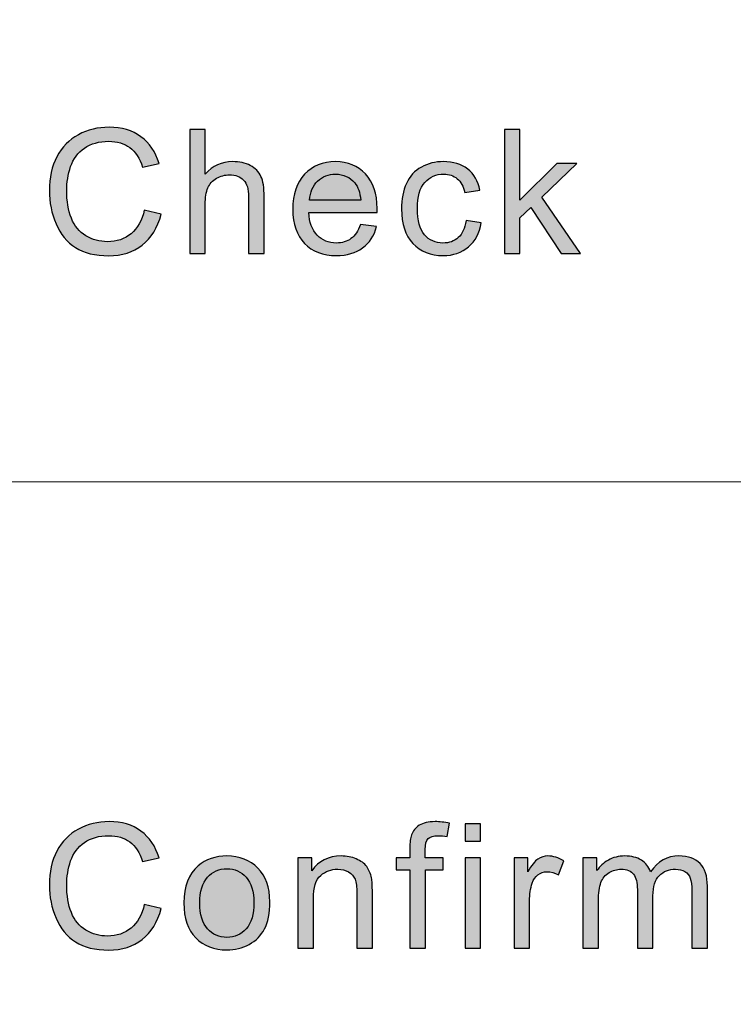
# Model space of a CAD drawing. Header units: millimetres. Extents: x -296 to 295, y -209 to 209.
# Tile 86 of 123: x 135 to 145, y -185 to -171. Entities that reach past the tile are written whole.
import ezdxf

# ---------------------------------------------------------------- set-up
doc = ezdxf.new("R2010")
doc.units = ezdxf.units.MM
doc.header["$MEASUREMENT"] = 0
doc.layers.add('layer 1', color=7, linetype='Continuous')

msp = doc.modelspace()

# ---------------------------------------------------------------- hatches: boundary and pattern name
at = {"layer": 'layer 1'}
h = msp.add_hatch(color=250, dxfattribs=at)
edge = h.paths.add_edge_path()
edge.add_spline(control_points=[(136.3472, -173.7108), (136.3472, -173.7108), (136.5851, -173.7697), (136.5851, -173.7697), (136.5354, -173.961), (136.4461, -174.1064), (136.3171, -174.2067), (136.1881, -174.307), (136.0303, -174.3574), (135.8437, -174.3574), (135.6508, -174.3574), (135.494, -174.3189), (135.3729, -174.2415), (135.2518, -174.1645), (135.16, -174.0527), (135.0969, -173.9065), (135.0339, -173.7599), (135.0022, -173.6031), (135.0022, -173.4352), (135.0022, -173.2521), (135.0377, -173.0924), (135.109, -172.956), (135.1804, -172.8197), (135.2818, -172.716), (135.4133, -172.6452), (135.5448, -172.5743), (135.6897, -172.5391), (135.8475, -172.5391), (136.027, -172.5391), (136.1777, -172.5838), (136.2996, -172.6735), (136.4219, -172.7631), (136.5071, -172.8889), (136.5551, -173.051), (136.5551, -173.051), (136.3221, -173.1051), (136.3221, -173.1051), (136.2808, -172.9773), (136.2203, -172.8839), (136.1414, -172.8258), (136.0625, -172.7672), (135.9632, -172.7382), (135.8433, -172.7382), (135.706, -172.7382), (135.5908, -172.7705), (135.4985, -172.8352), (135.4063, -172.8999), (135.3411, -172.9871), (135.3039, -173.0961), (135.2664, -173.2054), (135.2477, -173.318), (135.2477, -173.4339), (135.2477, -173.5834), (135.2698, -173.714), (135.314, -173.8254), (135.3583, -173.9372), (135.4271, -174.0204), (135.5207, -174.0756), (135.6141, -174.1309), (135.7152, -174.1584), (135.8241, -174.1584), (135.9568, -174.1584), (136.0688, -174.1207), (136.1606, -174.0457), (136.2525, -173.9704), (136.3146, -173.859), (136.3472, -173.7108)], knot_values=[0, 0, 0, 0, 0.0454545, 0.0454545, 0.0454545, 0.0909091, 0.0909091, 0.0909091, 0.1363636, 0.1363636, 0.1363636, 0.1818182, 0.1818182, 0.1818182, 0.2272727, 0.2272727, 0.2272727, 0.2727273, 0.2727273, 0.2727273, 0.3181818, 0.3181818, 0.3181818, 0.3636364, 0.3636364, 0.3636364, 0.4090909, 0.4090909, 0.4090909, 0.4545455, 0.4545455, 0.4545455, 0.5, 0.5, 0.5, 0.5454545, 0.5454545, 0.5454545, 0.5909091, 0.5909091, 0.5909091, 0.6363636, 0.6363636, 0.6363636, 0.6818182, 0.6818182, 0.6818182, 0.7272727, 0.7272727, 0.7272727, 0.7727273, 0.7727273, 0.7727273, 0.8181818, 0.8181818, 0.8181818, 0.8636364, 0.8636364, 0.8636364, 0.9090909, 0.9090909, 0.9090909, 0.9545455, 0.9545455, 0.9545455, 1, 1, 1, 1], degree=3, periodic=1)
h = msp.add_hatch(color=250, dxfattribs=at)
edge = h.paths.add_edge_path()
edge.add_spline(control_points=[(136.9902, -174.3279), (136.9902, -174.3279), (136.9902, -172.5686), (136.9902, -172.5686), (136.9902, -172.5686), (137.2106, -172.5686), (137.2106, -172.5686), (137.2106, -172.5686), (137.2106, -173.2017), (137.2106, -173.2017), (137.3128, -173.0842), (137.4419, -173.0256), (137.5979, -173.0256), (137.6935, -173.0256), (137.7766, -173.0441), (137.8476, -173.0813), (137.9181, -173.1186), (137.9687, -173.1698), (137.9991, -173.2353), (138.0296, -173.3008), (138.0446, -173.3962), (138.0446, -173.5207), (138.0446, -173.5207), (138.0446, -174.3279), (138.0446, -174.3279), (138.0446, -174.3279), (137.8242, -174.3279), (137.8242, -174.3279), (137.8242, -174.3279), (137.8242, -173.5216), (137.8242, -173.5216), (137.8242, -173.4139), (137.8004, -173.3352), (137.7533, -173.2861), (137.7057, -173.2369), (137.6389, -173.2124), (137.5521, -173.2124), (137.4873, -173.2124), (137.4264, -173.2288), (137.3692, -173.2619), (137.312, -173.2951), (137.2715, -173.3401), (137.2469, -173.3971), (137.2227, -173.4536), (137.2106, -173.5318), (137.2106, -173.6317), (137.2106, -173.6317), (137.2106, -174.3279), (137.2106, -174.3279), (137.2106, -174.3279), (136.9902, -174.3279), (136.9902, -174.3279)], knot_values=[0, 0, 0, 0, 0.0588235, 0.0588235, 0.0588235, 0.1176471, 0.1176471, 0.1176471, 0.1764706, 0.1764706, 0.1764706, 0.2352941, 0.2352941, 0.2352941, 0.2941176, 0.2941176, 0.2941176, 0.3529412, 0.3529412, 0.3529412, 0.4117647, 0.4117647, 0.4117647, 0.4705882, 0.4705882, 0.4705882, 0.5294118, 0.5294118, 0.5294118, 0.5882353, 0.5882353, 0.5882353, 0.6470588, 0.6470588, 0.6470588, 0.7058824, 0.7058824, 0.7058824, 0.7647059, 0.7647059, 0.7647059, 0.8235294, 0.8235294, 0.8235294, 0.8823529, 0.8823529, 0.8823529, 0.9411765, 0.9411765, 0.9411765, 1, 1, 1, 1], degree=3, periodic=1)
h = msp.add_hatch(color=250, dxfattribs=at)
edge = h.paths.add_edge_path()
edge.add_spline(control_points=[(141.447, -174.3279), (141.447, -174.3279), (141.447, -172.5686), (141.447, -172.5686), (141.447, -172.5686), (141.6673, -172.5686), (141.6673, -172.5686), (141.6673, -172.5686), (141.6673, -173.5707), (141.6673, -173.5707), (141.6673, -173.5707), (142.1883, -173.0527), (142.1883, -173.0527), (142.1883, -173.0527), (142.473, -173.0527), (142.473, -173.0527), (142.473, -173.0527), (141.9771, -173.5265), (141.9771, -173.5265), (141.9771, -173.5265), (142.5231, -174.3279), (142.5231, -174.3279), (142.5231, -174.3279), (142.2517, -174.3279), (142.2517, -174.3279), (142.2517, -174.3279), (141.8201, -173.6764), (141.8201, -173.6764), (141.8201, -173.6764), (141.6673, -173.8221), (141.6673, -173.8221), (141.6673, -173.8221), (141.6673, -174.3279), (141.6673, -174.3279), (141.6673, -174.3279), (141.447, -174.3279), (141.447, -174.3279)], knot_values=[0, 0, 0, 0, 0.0833333, 0.0833333, 0.0833333, 0.1666667, 0.1666667, 0.1666667, 0.25, 0.25, 0.25, 0.3333333, 0.3333333, 0.3333333, 0.4166667, 0.4166667, 0.4166667, 0.5, 0.5, 0.5, 0.5833333, 0.5833333, 0.5833333, 0.6666667, 0.6666667, 0.6666667, 0.75, 0.75, 0.75, 0.8333333, 0.8333333, 0.8333333, 0.9166667, 0.9166667, 0.9166667, 1, 1, 1, 1], degree=3, periodic=1)
h = msp.add_hatch(color=250, dxfattribs=at)
edge = h.paths.add_edge_path()
edge.add_spline(control_points=[(139.409, -173.9151), (139.409, -173.9151), (139.637, -173.9446), (139.637, -173.9446), (139.6015, -174.0744), (139.5351, -174.1756), (139.4382, -174.2472), (139.3413, -174.3189), (139.2178, -174.3549), (139.0671, -174.3549), (138.8776, -174.3549), (138.7273, -174.2976), (138.6163, -174.1829), (138.5053, -174.0687), (138.4497, -173.9077), (138.4497, -173.7009), (138.4497, -173.4872), (138.5057, -173.3209), (138.6179, -173.203), (138.7302, -173.0846), (138.8759, -173.0256), (139.055, -173.0256), (139.2283, -173.0256), (139.3698, -173.0834), (139.4796, -173.1993), (139.5894, -173.3152), (139.6444, -173.4782), (139.6444, -173.6882), (139.6444, -173.7009), (139.644, -173.7202), (139.6432, -173.7456), (139.6432, -173.7456), (138.6752, -173.7456), (138.6752, -173.7456), (138.6834, -173.8852), (138.7236, -173.9925), (138.7962, -174.0666), (138.8685, -174.1408), (138.959, -174.178), (139.0671, -174.178), (139.1477, -174.178), (139.2166, -174.1571), (139.2734, -174.1154), (139.3305, -174.0736), (139.3756, -174.0068), (139.409, -173.9151)], knot_values=[0, 0, 0, 0, 0.0666667, 0.0666667, 0.0666667, 0.1333333, 0.1333333, 0.1333333, 0.2, 0.2, 0.2, 0.2666667, 0.2666667, 0.2666667, 0.3333333, 0.3333333, 0.3333333, 0.4, 0.4, 0.4, 0.4666667, 0.4666667, 0.4666667, 0.5333333, 0.5333333, 0.5333333, 0.6, 0.6, 0.6, 0.6666667, 0.6666667, 0.6666667, 0.7333333, 0.7333333, 0.7333333, 0.8, 0.8, 0.8, 0.8666667, 0.8666667, 0.8666667, 0.9333333, 0.9333333, 0.9333333, 1, 1, 1, 1], degree=3, periodic=1)
h = msp.add_hatch(color=250, dxfattribs=at)
edge = h.paths.add_edge_path()
edge.add_spline(control_points=[(140.9036, -173.8611), (140.9036, -173.8611), (141.119, -173.8905), (141.119, -173.8905), (141.0953, -174.0359), (141.0351, -174.1494), (140.9379, -174.2317), (140.8406, -174.314), (140.7209, -174.3549), (140.5793, -174.3549), (140.4019, -174.3549), (140.2591, -174.298), (140.1514, -174.1842), (140.0433, -174.0703), (139.9895, -173.9073), (139.9895, -173.6952), (139.9895, -173.5576), (140.0128, -173.4376), (140.0592, -173.3344), (140.1055, -173.2316), (140.176, -173.1542), (140.2712, -173.103), (140.366, -173.0514), (140.4691, -173.0256), (140.581, -173.0256), (140.7217, -173.0256), (140.8373, -173.0604), (140.9266, -173.1305), (141.0164, -173.2005), (141.074, -173.3), (141.099, -173.4286), (141.099, -173.4286), (140.8861, -173.4605), (140.8861, -173.4605), (140.8657, -173.375), (140.8297, -173.3107), (140.7776, -173.2673), (140.7259, -173.2243), (140.6632, -173.2025), (140.5898, -173.2025), (140.4787, -173.2025), (140.3885, -173.2415), (140.3188, -173.3193), (140.2495, -173.3975), (140.2148, -173.5203), (140.2148, -173.6891), (140.2148, -173.8602), (140.2483, -173.9843), (140.315, -174.0617), (140.3822, -174.1391), (140.4695, -174.178), (140.5768, -174.178), (140.6637, -174.178), (140.7358, -174.1522), (140.7934, -174.1002), (140.8514, -174.0486), (140.8882, -173.9688), (140.9036, -173.8611)], knot_values=[0, 0, 0, 0, 0.0526316, 0.0526316, 0.0526316, 0.1052632, 0.1052632, 0.1052632, 0.1578947, 0.1578947, 0.1578947, 0.2105263, 0.2105263, 0.2105263, 0.2631579, 0.2631579, 0.2631579, 0.3157895, 0.3157895, 0.3157895, 0.3684211, 0.3684211, 0.3684211, 0.4210526, 0.4210526, 0.4210526, 0.4736842, 0.4736842, 0.4736842, 0.5263158, 0.5263158, 0.5263158, 0.5789474, 0.5789474, 0.5789474, 0.6315789, 0.6315789, 0.6315789, 0.6842105, 0.6842105, 0.6842105, 0.7368421, 0.7368421, 0.7368421, 0.7894737, 0.7894737, 0.7894737, 0.8421053, 0.8421053, 0.8421053, 0.8947368, 0.8947368, 0.8947368, 0.9473684, 0.9473684, 0.9473684, 1, 1, 1, 1], degree=3, periodic=1)
h = msp.add_hatch(color=250, dxfattribs=at)
edge = h.paths.add_edge_path()
edge.add_spline(control_points=[(138.6876, -173.5687), (138.6876, -173.5687), (139.4115, -173.5687), (139.4115, -173.5687), (139.4019, -173.4614), (139.374, -173.3811), (139.3284, -173.3275), (139.2588, -173.2443), (139.1678, -173.2025), (139.0562, -173.2025), (138.9552, -173.2025), (138.8705, -173.2357), (138.8016, -173.3021), (138.7332, -173.3684), (138.6952, -173.4573), (138.6876, -173.5687)], knot_values=[0, 0, 0, 0, 0.2, 0.2, 0.2, 0.4, 0.4, 0.4, 0.6, 0.6, 0.6, 0.8, 0.8, 0.8, 1, 1, 1, 1], degree=3, periodic=1)
h = msp.add_hatch(color=250, dxfattribs=at)
edge = h.paths.add_edge_path()
edge.add_spline(control_points=[(136.3472, -183.538), (136.3472, -183.538), (136.5851, -183.5969), (136.5851, -183.5969), (136.5354, -183.7882), (136.4461, -183.9336), (136.3171, -184.0339), (136.1881, -184.1342), (136.0303, -184.1846), (135.8437, -184.1846), (135.6508, -184.1846), (135.494, -184.1461), (135.3729, -184.0687), (135.2518, -183.9917), (135.16, -183.8799), (135.0969, -183.7337), (135.0339, -183.5871), (135.0022, -183.4303), (135.0022, -183.2624), (135.0022, -183.0793), (135.0377, -182.9196), (135.109, -182.7832), (135.1804, -182.6469), (135.2818, -182.5432), (135.4133, -182.4724), (135.5448, -182.4015), (135.6897, -182.3663), (135.8475, -182.3663), (136.027, -182.3663), (136.1777, -182.411), (136.2996, -182.5007), (136.4219, -182.5903), (136.5071, -182.7161), (136.5551, -182.8782), (136.5551, -182.8782), (136.3221, -182.9323), (136.3221, -182.9323), (136.2808, -182.8045), (136.2203, -182.7111), (136.1414, -182.653), (136.0625, -182.5944), (135.9632, -182.5654), (135.8433, -182.5654), (135.706, -182.5654), (135.5908, -182.5977), (135.4985, -182.6624), (135.4063, -182.7271), (135.3411, -182.8143), (135.3039, -182.9233), (135.2664, -183.0326), (135.2477, -183.1452), (135.2477, -183.2611), (135.2477, -183.4106), (135.2698, -183.5412), (135.314, -183.6526), (135.3583, -183.7644), (135.4271, -183.8476), (135.5207, -183.9028), (135.6141, -183.9581), (135.7152, -183.9856), (135.8241, -183.9856), (135.9568, -183.9856), (136.0688, -183.9479), (136.1606, -183.8729), (136.2525, -183.7976), (136.3146, -183.6862), (136.3472, -183.538)], knot_values=[0, 0, 0, 0, 0.0454545, 0.0454545, 0.0454545, 0.0909091, 0.0909091, 0.0909091, 0.1363636, 0.1363636, 0.1363636, 0.1818182, 0.1818182, 0.1818182, 0.2272727, 0.2272727, 0.2272727, 0.2727273, 0.2727273, 0.2727273, 0.3181818, 0.3181818, 0.3181818, 0.3636364, 0.3636364, 0.3636364, 0.4090909, 0.4090909, 0.4090909, 0.4545455, 0.4545455, 0.4545455, 0.5, 0.5, 0.5, 0.5454545, 0.5454545, 0.5454545, 0.5909091, 0.5909091, 0.5909091, 0.6363636, 0.6363636, 0.6363636, 0.6818182, 0.6818182, 0.6818182, 0.7272727, 0.7272727, 0.7272727, 0.7727273, 0.7727273, 0.7727273, 0.8181818, 0.8181818, 0.8181818, 0.8636364, 0.8636364, 0.8636364, 0.9090909, 0.9090909, 0.9090909, 0.9545455, 0.9545455, 0.9545455, 1, 1, 1, 1], degree=3, periodic=1)
h = msp.add_hatch(color=250, dxfattribs=at)
edge = h.paths.add_edge_path()
edge.add_spline(control_points=[(140.1072, -184.1551), (140.1072, -184.1551), (140.1072, -183.0469), (140.1072, -183.0469), (140.1072, -183.0469), (139.9118, -183.0469), (139.9118, -183.0469), (139.9118, -183.0469), (139.9118, -182.8799), (139.9118, -182.8799), (139.9118, -182.8799), (140.1072, -182.8799), (140.1072, -182.8799), (140.1072, -182.8799), (140.1072, -182.7447), (140.1072, -182.7447), (140.1072, -182.6591), (140.1146, -182.5957), (140.1301, -182.5543), (140.1514, -182.4986), (140.1881, -182.4531), (140.2416, -182.4183), (140.2946, -182.3835), (140.3693, -182.3663), (140.4653, -182.3663), (140.5276, -182.3663), (140.596, -182.3737), (140.6711, -182.388), (140.6711, -182.388), (140.6382, -182.5772), (140.6382, -182.5772), (140.5922, -182.5695), (140.5492, -182.5654), (140.5083, -182.5654), (140.4416, -182.5654), (140.3944, -182.5793), (140.3664, -182.6071), (140.3388, -182.635), (140.325, -182.687), (140.325, -182.7632), (140.325, -182.7632), (140.325, -182.8799), (140.325, -182.8799), (140.325, -182.8799), (140.578, -182.8799), (140.578, -182.8799), (140.578, -182.8799), (140.578, -183.0469), (140.578, -183.0469), (140.578, -183.0469), (140.3276, -183.0469), (140.3276, -183.0469), (140.3276, -183.0469), (140.3276, -184.1551), (140.3276, -184.1551), (140.3276, -184.1551), (140.1072, -184.1551), (140.1072, -184.1551)], knot_values=[0, 0, 0, 0, 0.0526316, 0.0526316, 0.0526316, 0.1052632, 0.1052632, 0.1052632, 0.1578947, 0.1578947, 0.1578947, 0.2105263, 0.2105263, 0.2105263, 0.2631579, 0.2631579, 0.2631579, 0.3157895, 0.3157895, 0.3157895, 0.3684211, 0.3684211, 0.3684211, 0.4210526, 0.4210526, 0.4210526, 0.4736842, 0.4736842, 0.4736842, 0.5263158, 0.5263158, 0.5263158, 0.5789474, 0.5789474, 0.5789474, 0.6315789, 0.6315789, 0.6315789, 0.6842105, 0.6842105, 0.6842105, 0.7368421, 0.7368421, 0.7368421, 0.7894737, 0.7894737, 0.7894737, 0.8421053, 0.8421053, 0.8421053, 0.8947368, 0.8947368, 0.8947368, 0.9473684, 0.9473684, 0.9473684, 1, 1, 1, 1], degree=3, periodic=1)
h = msp.add_hatch(color=250, dxfattribs=at)
edge = h.paths.add_edge_path()
edge.add_spline(control_points=[(140.8897, -182.6415), (140.8897, -182.6415), (140.8897, -182.3958), (140.8897, -182.3958), (140.8897, -182.3958), (141.1101, -182.3958), (141.1101, -182.3958), (141.1101, -182.3958), (141.1101, -182.6415), (141.1101, -182.6415), (141.1101, -182.6415), (140.8897, -182.6415), (140.8897, -182.6415)], knot_values=[0, 0, 0, 0, 0.25, 0.25, 0.25, 0.5, 0.5, 0.5, 0.75, 0.75, 0.75, 1, 1, 1, 1], degree=3, periodic=1)
h = msp.add_hatch(color=250, dxfattribs=at)
edge = h.paths.add_edge_path()
edge.add_spline(control_points=[(136.9075, -183.5175), (136.9075, -183.282), (136.9743, -183.1076), (137.1083, -182.9941), (137.2197, -182.8999), (137.3562, -182.8528), (137.517, -182.8528), (137.6952, -182.8528), (137.8414, -182.9102), (137.9549, -183.0248), (138.068, -183.1391), (138.1247, -183.2976), (138.1247, -183.4995), (138.1247, -183.6633), (138.0998, -183.7919), (138.0496, -183.8856), (137.9996, -183.9794), (137.9265, -184.0523), (137.8304, -184.1043), (137.7348, -184.1563), (137.6301, -184.1821), (137.517, -184.1821), (137.3349, -184.1821), (137.188, -184.1252), (137.0757, -184.011), (136.9635, -183.8967), (136.9075, -183.7321), (136.9075, -183.5175)], knot_values=[0, 0, 0, 0, 0.1111111, 0.1111111, 0.1111111, 0.2222222, 0.2222222, 0.2222222, 0.3333333, 0.3333333, 0.3333333, 0.4444444, 0.4444444, 0.4444444, 0.5555556, 0.5555556, 0.5555556, 0.6666667, 0.6666667, 0.6666667, 0.7777778, 0.7777778, 0.7777778, 0.8888889, 0.8888889, 0.8888889, 1, 1, 1, 1], degree=3, periodic=1)
h = msp.add_hatch(color=250, dxfattribs=at)
edge = h.paths.add_edge_path()
edge.add_spline(control_points=[(138.5224, -184.1551), (138.5224, -184.1551), (138.5224, -182.8799), (138.5224, -182.8799), (138.5224, -182.8799), (138.7202, -182.8799), (138.7202, -182.8799), (138.7202, -182.8799), (138.7202, -183.0609), (138.7202, -183.0609), (138.8154, -182.922), (138.9532, -182.8528), (139.1331, -182.8528), (139.2116, -182.8528), (139.2833, -182.8668), (139.3489, -182.8942), (139.4144, -182.9216), (139.4637, -182.9581), (139.4963, -183.0027), (139.5288, -183.0474), (139.5517, -183.1006), (139.5647, -183.162), (139.5726, -183.2022), (139.5768, -183.2722), (139.5768, -183.3721), (139.5768, -183.3721), (139.5768, -184.1551), (139.5768, -184.1551), (139.5768, -184.1551), (139.3564, -184.1551), (139.3564, -184.1551), (139.3564, -184.1551), (139.3564, -183.3803), (139.3564, -183.3803), (139.3564, -183.2922), (139.3481, -183.2263), (139.331, -183.1829), (139.3138, -183.1395), (139.2833, -183.1047), (139.2399, -183.0785), (139.1965, -183.0527), (139.1452, -183.0396), (139.0867, -183.0396), (138.9932, -183.0396), (138.9127, -183.0687), (138.8446, -183.1272), (138.7766, -183.1854), (138.7428, -183.2963), (138.7428, -183.4593), (138.7428, -183.4593), (138.7428, -184.1551), (138.7428, -184.1551), (138.7428, -184.1551), (138.5224, -184.1551), (138.5224, -184.1551)], knot_values=[0, 0, 0, 0, 0.0555556, 0.0555556, 0.0555556, 0.1111111, 0.1111111, 0.1111111, 0.1666667, 0.1666667, 0.1666667, 0.2222222, 0.2222222, 0.2222222, 0.2777778, 0.2777778, 0.2777778, 0.3333333, 0.3333333, 0.3333333, 0.3888889, 0.3888889, 0.3888889, 0.4444444, 0.4444444, 0.4444444, 0.5, 0.5, 0.5, 0.5555556, 0.5555556, 0.5555556, 0.6111111, 0.6111111, 0.6111111, 0.6666667, 0.6666667, 0.6666667, 0.7222222, 0.7222222, 0.7222222, 0.7777778, 0.7777778, 0.7777778, 0.8333333, 0.8333333, 0.8333333, 0.8888889, 0.8888889, 0.8888889, 0.9444444, 0.9444444, 0.9444444, 1, 1, 1, 1], degree=3, periodic=1)
h = msp.add_hatch(color=250, dxfattribs=at)
edge = h.paths.add_edge_path()
edge.add_spline(control_points=[(140.8897, -184.1551), (140.8897, -184.1551), (140.8897, -182.8799), (140.8897, -182.8799), (140.8897, -182.8799), (141.1101, -182.8799), (141.1101, -182.8799), (141.1101, -182.8799), (141.1101, -184.1551), (141.1101, -184.1551), (141.1101, -184.1551), (140.8897, -184.1551), (140.8897, -184.1551)], knot_values=[0, 0, 0, 0, 0.25, 0.25, 0.25, 0.5, 0.5, 0.5, 0.75, 0.75, 0.75, 1, 1, 1, 1], degree=3, periodic=1)
h = msp.add_hatch(color=250, dxfattribs=at)
edge = h.paths.add_edge_path()
edge.add_spline(control_points=[(141.5827, -184.1551), (141.5827, -184.1551), (141.5827, -182.8799), (141.5827, -182.8799), (141.5827, -182.8799), (141.7806, -182.8799), (141.7806, -182.8799), (141.7806, -182.8799), (141.7806, -183.0752), (141.7806, -183.0752), (141.8312, -182.9847), (141.8778, -182.9249), (141.9209, -182.8962), (141.9639, -182.8672), (142.0111, -182.8528), (142.0623, -182.8528), (142.1367, -182.8528), (142.2123, -182.8758), (142.2891, -182.9212), (142.2891, -182.9212), (142.2106, -183.1207), (142.2106, -183.1207), (142.1571, -183.0912), (142.1037, -183.0764), (142.0503, -183.0764), (142.0023, -183.0764), (141.9593, -183.0908), (141.9213, -183.119), (141.8833, -183.1473), (141.8561, -183.1866), (141.8399, -183.237), (141.8152, -183.3135), (141.8031, -183.3975), (141.8031, -183.4888), (141.8031, -183.4888), (141.8031, -184.1551), (141.8031, -184.1551), (141.8031, -184.1551), (141.5827, -184.1551), (141.5827, -184.1551)], knot_values=[0, 0, 0, 0, 0.0769231, 0.0769231, 0.0769231, 0.1538462, 0.1538462, 0.1538462, 0.2307692, 0.2307692, 0.2307692, 0.3076923, 0.3076923, 0.3076923, 0.3846154, 0.3846154, 0.3846154, 0.4615385, 0.4615385, 0.4615385, 0.5384615, 0.5384615, 0.5384615, 0.6153846, 0.6153846, 0.6153846, 0.6923077, 0.6923077, 0.6923077, 0.7692308, 0.7692308, 0.7692308, 0.8461538, 0.8461538, 0.8461538, 0.9230769, 0.9230769, 0.9230769, 1, 1, 1, 1], degree=3, periodic=1)
h = msp.add_hatch(color=250, dxfattribs=at)
edge = h.paths.add_edge_path()
edge.add_spline(control_points=[(142.5585, -184.1551), (142.5585, -184.1551), (142.5585, -182.8799), (142.5585, -182.8799), (142.5585, -182.8799), (142.7563, -182.8799), (142.7563, -182.8799), (142.7563, -182.8799), (142.7563, -183.0601), (142.7563, -183.0601), (142.7968, -182.9978), (142.851, -182.9474), (142.9187, -182.9098), (142.9863, -182.8717), (143.0632, -182.8528), (143.1495, -182.8528), (143.2455, -182.8528), (143.3244, -182.8725), (143.3858, -182.9114), (143.4472, -182.9507), (143.4906, -183.0052), (143.5157, -183.0756), (143.6192, -182.927), (143.7532, -182.8528), (143.9185, -182.8528), (144.0479, -182.8528), (144.1477, -182.8876), (144.217, -182.9577), (144.2867, -183.0277), (144.3218, -183.1354), (144.3218, -183.2808), (144.3218, -183.2808), (144.3218, -184.1551), (144.3218, -184.1551), (144.3218, -184.1551), (144.1013, -184.1551), (144.1013, -184.1551), (144.1013, -184.1551), (144.1013, -183.3524), (144.1013, -183.3524), (144.1013, -183.2664), (144.0938, -183.2042), (144.0796, -183.1661), (144.0654, -183.128), (144.0395, -183.0977), (144.0016, -183.0744), (143.964, -183.051), (143.9197, -183.0396), (143.8693, -183.0396), (143.7774, -183.0396), (143.7014, -183.0695), (143.6408, -183.1289), (143.5804, -183.1886), (143.5503, -183.2841), (143.5503, -183.4151), (143.5503, -183.4151), (143.5503, -184.1551), (143.5503, -184.1551), (143.5503, -184.1551), (143.3299, -184.1551), (143.3299, -184.1551), (143.3299, -184.1551), (143.3299, -183.3275), (143.3299, -183.3275), (143.3299, -183.2316), (143.3119, -183.1596), (143.276, -183.1117), (143.2401, -183.0637), (143.1813, -183.0396), (143.0999, -183.0396), (143.0381, -183.0396), (142.9809, -183.0555), (142.9283, -183.0875), (142.8757, -183.1194), (142.8377, -183.1661), (142.8139, -183.228), (142.7906, -183.2894), (142.7789, -183.3782), (142.7789, -183.4941), (142.7789, -183.4941), (142.7789, -184.1551), (142.7789, -184.1551), (142.7789, -184.1551), (142.5585, -184.1551), (142.5585, -184.1551)], knot_values=[0, 0, 0, 0, 0.0357143, 0.0357143, 0.0357143, 0.0714286, 0.0714286, 0.0714286, 0.1071429, 0.1071429, 0.1071429, 0.1428571, 0.1428571, 0.1428571, 0.1785714, 0.1785714, 0.1785714, 0.2142857, 0.2142857, 0.2142857, 0.25, 0.25, 0.25, 0.2857143, 0.2857143, 0.2857143, 0.3214286, 0.3214286, 0.3214286, 0.3571429, 0.3571429, 0.3571429, 0.3928571, 0.3928571, 0.3928571, 0.4285714, 0.4285714, 0.4285714, 0.4642857, 0.4642857, 0.4642857, 0.5, 0.5, 0.5, 0.5357143, 0.5357143, 0.5357143, 0.5714286, 0.5714286, 0.5714286, 0.6071429, 0.6071429, 0.6071429, 0.6428571, 0.6428571, 0.6428571, 0.6785714, 0.6785714, 0.6785714, 0.7142857, 0.7142857, 0.7142857, 0.75, 0.75, 0.75, 0.7857143, 0.7857143, 0.7857143, 0.8214286, 0.8214286, 0.8214286, 0.8571429, 0.8571429, 0.8571429, 0.8928571, 0.8928571, 0.8928571, 0.9285714, 0.9285714, 0.9285714, 0.9642857, 0.9642857, 0.9642857, 1, 1, 1, 1], degree=3, periodic=1)
h = msp.add_hatch(color=250, dxfattribs=at)
edge = h.paths.add_edge_path()
edge.add_spline(control_points=[(137.1329, -183.5179), (137.1329, -183.6809), (137.1693, -183.8029), (137.2419, -183.8836), (137.3149, -183.9647), (137.4064, -184.0052), (137.517, -184.0052), (137.6264, -184.0052), (137.7173, -183.9647), (137.7904, -183.8832), (137.8631, -183.8017), (137.8994, -183.6776), (137.8994, -183.5109), (137.8994, -183.3537), (137.8627, -183.2345), (137.7896, -183.1538), (137.7165, -183.0727), (137.6256, -183.0322), (137.517, -183.0322), (137.4064, -183.0322), (137.3149, -183.0723), (137.2419, -183.153), (137.1693, -183.2337), (137.1329, -183.3553), (137.1329, -183.5179)], knot_values=[0, 0, 0, 0, 0.125, 0.125, 0.125, 0.25, 0.25, 0.25, 0.375, 0.375, 0.375, 0.5, 0.5, 0.5, 0.625, 0.625, 0.625, 0.75, 0.75, 0.75, 0.875, 0.875, 0.875, 1, 1, 1, 1], degree=3, periodic=1)

# ---------------------------------------------------------------- linework, layer by layer
at = {"layer": 'layer 1', "color": 1, "lineweight": 0}
msp.add_open_spline([(295.3283, 209.2747), (295.3283, 209.2747), (295.3283, -208.9236), (295.3283, -208.9236), (295.3283, -208.9236), (-296.1944, -208.9236), (-296.1944, -208.9236), (-296.1944, -208.9236), (-296.1944, 209.2747), (-296.1944, 209.2747), (-296.1944, 209.2747), (295.3283, 209.2747), (295.3283, 209.2747)], degree=3, knots=[0, 0, 0, 0, 0.25, 0.25, 0.25, 0.5, 0.5, 0.5, 0.75, 0.75, 0.75, 1, 1, 1, 1], dxfattribs=at)
at = {"layer": 'layer 1', "color": 5, "lineweight": 0}
msp.add_open_spline([(-281.2487, 194.7284), (-281.2487, 194.7284), (-281.2487, -197.0649), (-281.2487, -197.0649), (-281.2487, -197.0649), (283.3586, -197.0649), (283.3586, -197.0649)], degree=3, knots=[0, 0, 0, 0, 0.5, 0.5, 0.5, 1, 1, 1, 1], dxfattribs=at)
at = {"layer": 'layer 1', "color": 250}
for points, knots in [([(136.3472, -173.7108), (136.3472, -173.7108), (136.5851, -173.7697), (136.5851, -173.7697), (136.5354, -173.961), (136.4461, -174.1064), (136.3171, -174.2067), (136.1881, -174.307), (136.0303, -174.3574), (135.8437, -174.3574), (135.6508, -174.3574), (135.494, -174.3189), (135.3729, -174.2415), (135.2518, -174.1645), (135.16, -174.0527), (135.0969, -173.9065), (135.0339, -173.7599), (135.0022, -173.6031), (135.0022, -173.4352), (135.0022, -173.2521), (135.0377, -173.0924), (135.109, -172.956), (135.1804, -172.8197), (135.2818, -172.716), (135.4133, -172.6452), (135.5448, -172.5743), (135.6897, -172.5391), (135.8475, -172.5391), (136.027, -172.5391), (136.1777, -172.5838), (136.2996, -172.6735), (136.4219, -172.7631), (136.5071, -172.8889), (136.5551, -173.051), (136.5551, -173.051), (136.3221, -173.1051), (136.3221, -173.1051), (136.2808, -172.9773), (136.2203, -172.8839), (136.1414, -172.8258), (136.0625, -172.7672), (135.9632, -172.7382), (135.8433, -172.7382), (135.706, -172.7382), (135.5908, -172.7705), (135.4985, -172.8352), (135.4063, -172.8999), (135.3411, -172.9871), (135.3039, -173.0961), (135.2664, -173.2054), (135.2477, -173.318), (135.2477, -173.4339), (135.2477, -173.5834), (135.2698, -173.714), (135.314, -173.8254), (135.3583, -173.9372), (135.4271, -174.0204), (135.5207, -174.0756), (135.6141, -174.1309), (135.7152, -174.1584), (135.8241, -174.1584), (135.9568, -174.1584), (136.0688, -174.1207), (136.1606, -174.0457), (136.2525, -173.9704), (136.3146, -173.859), (136.3472, -173.7108)], [0, 0, 0, 0, 0.0454545, 0.0454545, 0.0454545, 0.0909091, 0.0909091, 0.0909091, 0.1363636, 0.1363636, 0.1363636, 0.1818182, 0.1818182, 0.1818182, 0.2272727, 0.2272727, 0.2272727, 0.2727273, 0.2727273, 0.2727273, 0.3181818, 0.3181818, 0.3181818, 0.3636364, 0.3636364, 0.3636364, 0.4090909, 0.4090909, 0.4090909, 0.4545455, 0.4545455, 0.4545455, 0.5, 0.5, 0.5, 0.5454545, 0.5454545, 0.5454545, 0.5909091, 0.5909091, 0.5909091, 0.6363636, 0.6363636, 0.6363636, 0.6818182, 0.6818182, 0.6818182, 0.7272727, 0.7272727, 0.7272727, 0.7727273, 0.7727273, 0.7727273, 0.8181818, 0.8181818, 0.8181818, 0.8636364, 0.8636364, 0.8636364, 0.9090909, 0.9090909, 0.9090909, 0.9545455, 0.9545455, 0.9545455, 1, 1, 1, 1]), ([(136.9902, -174.3279), (136.9902, -174.3279), (136.9902, -172.5686), (136.9902, -172.5686), (136.9902, -172.5686), (137.2106, -172.5686), (137.2106, -172.5686), (137.2106, -172.5686), (137.2106, -173.2017), (137.2106, -173.2017), (137.3128, -173.0842), (137.4419, -173.0256), (137.5979, -173.0256), (137.6935, -173.0256), (137.7766, -173.0441), (137.8476, -173.0813), (137.9181, -173.1186), (137.9687, -173.1698), (137.9991, -173.2353), (138.0296, -173.3008), (138.0446, -173.3962), (138.0446, -173.5207), (138.0446, -173.5207), (138.0446, -174.3279), (138.0446, -174.3279), (138.0446, -174.3279), (137.8242, -174.3279), (137.8242, -174.3279), (137.8242, -174.3279), (137.8242, -173.5216), (137.8242, -173.5216), (137.8242, -173.4139), (137.8004, -173.3352), (137.7533, -173.2861), (137.7057, -173.2369), (137.6389, -173.2124), (137.5521, -173.2124), (137.4873, -173.2124), (137.4264, -173.2288), (137.3692, -173.2619), (137.312, -173.2951), (137.2715, -173.3401), (137.2469, -173.3971), (137.2227, -173.4536), (137.2106, -173.5318), (137.2106, -173.6317), (137.2106, -173.6317), (137.2106, -174.3279), (137.2106, -174.3279), (137.2106, -174.3279), (136.9902, -174.3279), (136.9902, -174.3279)], [0, 0, 0, 0, 0.0588235, 0.0588235, 0.0588235, 0.1176471, 0.1176471, 0.1176471, 0.1764706, 0.1764706, 0.1764706, 0.2352941, 0.2352941, 0.2352941, 0.2941176, 0.2941176, 0.2941176, 0.3529412, 0.3529412, 0.3529412, 0.4117647, 0.4117647, 0.4117647, 0.4705882, 0.4705882, 0.4705882, 0.5294118, 0.5294118, 0.5294118, 0.5882353, 0.5882353, 0.5882353, 0.6470588, 0.6470588, 0.6470588, 0.7058824, 0.7058824, 0.7058824, 0.7647059, 0.7647059, 0.7647059, 0.8235294, 0.8235294, 0.8235294, 0.8823529, 0.8823529, 0.8823529, 0.9411765, 0.9411765, 0.9411765, 1, 1, 1, 1]), ([(141.447, -174.3279), (141.447, -174.3279), (141.447, -172.5686), (141.447, -172.5686), (141.447, -172.5686), (141.6673, -172.5686), (141.6673, -172.5686), (141.6673, -172.5686), (141.6673, -173.5707), (141.6673, -173.5707), (141.6673, -173.5707), (142.1883, -173.0527), (142.1883, -173.0527), (142.1883, -173.0527), (142.473, -173.0527), (142.473, -173.0527), (142.473, -173.0527), (141.9771, -173.5265), (141.9771, -173.5265), (141.9771, -173.5265), (142.5231, -174.3279), (142.5231, -174.3279), (142.5231, -174.3279), (142.2517, -174.3279), (142.2517, -174.3279), (142.2517, -174.3279), (141.8201, -173.6764), (141.8201, -173.6764), (141.8201, -173.6764), (141.6673, -173.8221), (141.6673, -173.8221), (141.6673, -173.8221), (141.6673, -174.3279), (141.6673, -174.3279), (141.6673, -174.3279), (141.447, -174.3279), (141.447, -174.3279)], [0, 0, 0, 0, 0.0833333, 0.0833333, 0.0833333, 0.1666667, 0.1666667, 0.1666667, 0.25, 0.25, 0.25, 0.3333333, 0.3333333, 0.3333333, 0.4166667, 0.4166667, 0.4166667, 0.5, 0.5, 0.5, 0.5833333, 0.5833333, 0.5833333, 0.6666667, 0.6666667, 0.6666667, 0.75, 0.75, 0.75, 0.8333333, 0.8333333, 0.8333333, 0.9166667, 0.9166667, 0.9166667, 1, 1, 1, 1]), ([(139.409, -173.9151), (139.409, -173.9151), (139.637, -173.9446), (139.637, -173.9446), (139.6015, -174.0744), (139.5351, -174.1756), (139.4382, -174.2472), (139.3413, -174.3189), (139.2178, -174.3549), (139.0671, -174.3549), (138.8776, -174.3549), (138.7273, -174.2976), (138.6163, -174.1829), (138.5053, -174.0687), (138.4497, -173.9077), (138.4497, -173.7009), (138.4497, -173.4872), (138.5057, -173.3209), (138.6179, -173.203), (138.7302, -173.0846), (138.8759, -173.0256), (139.055, -173.0256), (139.2283, -173.0256), (139.3698, -173.0834), (139.4796, -173.1993), (139.5894, -173.3152), (139.6444, -173.4782), (139.6444, -173.6882), (139.6444, -173.7009), (139.644, -173.7202), (139.6432, -173.7456), (139.6432, -173.7456), (138.6752, -173.7456), (138.6752, -173.7456), (138.6834, -173.8852), (138.7236, -173.9925), (138.7962, -174.0666), (138.8685, -174.1408), (138.959, -174.178), (139.0671, -174.178), (139.1477, -174.178), (139.2166, -174.1571), (139.2734, -174.1154), (139.3305, -174.0736), (139.3756, -174.0068), (139.409, -173.9151)], [0, 0, 0, 0, 0.0666667, 0.0666667, 0.0666667, 0.1333333, 0.1333333, 0.1333333, 0.2, 0.2, 0.2, 0.2666667, 0.2666667, 0.2666667, 0.3333333, 0.3333333, 0.3333333, 0.4, 0.4, 0.4, 0.4666667, 0.4666667, 0.4666667, 0.5333333, 0.5333333, 0.5333333, 0.6, 0.6, 0.6, 0.6666667, 0.6666667, 0.6666667, 0.7333333, 0.7333333, 0.7333333, 0.8, 0.8, 0.8, 0.8666667, 0.8666667, 0.8666667, 0.9333333, 0.9333333, 0.9333333, 1, 1, 1, 1]), ([(140.9036, -173.8611), (140.9036, -173.8611), (141.119, -173.8905), (141.119, -173.8905), (141.0953, -174.0359), (141.0351, -174.1494), (140.9379, -174.2317), (140.8406, -174.314), (140.7209, -174.3549), (140.5793, -174.3549), (140.4019, -174.3549), (140.2591, -174.298), (140.1514, -174.1842), (140.0433, -174.0703), (139.9895, -173.9073), (139.9895, -173.6952), (139.9895, -173.5576), (140.0128, -173.4376), (140.0592, -173.3344), (140.1055, -173.2316), (140.176, -173.1542), (140.2712, -173.103), (140.366, -173.0514), (140.4691, -173.0256), (140.581, -173.0256), (140.7217, -173.0256), (140.8373, -173.0604), (140.9266, -173.1305), (141.0164, -173.2005), (141.074, -173.3), (141.099, -173.4286), (141.099, -173.4286), (140.8861, -173.4605), (140.8861, -173.4605), (140.8657, -173.375), (140.8297, -173.3107), (140.7776, -173.2673), (140.7259, -173.2243), (140.6632, -173.2025), (140.5898, -173.2025), (140.4787, -173.2025), (140.3885, -173.2415), (140.3188, -173.3193), (140.2495, -173.3975), (140.2148, -173.5203), (140.2148, -173.6891), (140.2148, -173.8602), (140.2483, -173.9843), (140.315, -174.0617), (140.3822, -174.1391), (140.4695, -174.178), (140.5768, -174.178), (140.6637, -174.178), (140.7358, -174.1522), (140.7934, -174.1002), (140.8514, -174.0486), (140.8882, -173.9688), (140.9036, -173.8611)], [0, 0, 0, 0, 0.0526316, 0.0526316, 0.0526316, 0.1052632, 0.1052632, 0.1052632, 0.1578947, 0.1578947, 0.1578947, 0.2105263, 0.2105263, 0.2105263, 0.2631579, 0.2631579, 0.2631579, 0.3157895, 0.3157895, 0.3157895, 0.3684211, 0.3684211, 0.3684211, 0.4210526, 0.4210526, 0.4210526, 0.4736842, 0.4736842, 0.4736842, 0.5263158, 0.5263158, 0.5263158, 0.5789474, 0.5789474, 0.5789474, 0.6315789, 0.6315789, 0.6315789, 0.6842105, 0.6842105, 0.6842105, 0.7368421, 0.7368421, 0.7368421, 0.7894737, 0.7894737, 0.7894737, 0.8421053, 0.8421053, 0.8421053, 0.8947368, 0.8947368, 0.8947368, 0.9473684, 0.9473684, 0.9473684, 1, 1, 1, 1]), ([(138.6876, -173.5687), (138.6876, -173.5687), (139.4115, -173.5687), (139.4115, -173.5687), (139.4019, -173.4614), (139.374, -173.3811), (139.3284, -173.3275), (139.2588, -173.2443), (139.1678, -173.2025), (139.0562, -173.2025), (138.9552, -173.2025), (138.8705, -173.2357), (138.8016, -173.3021), (138.7332, -173.3684), (138.6952, -173.4573), (138.6876, -173.5687)], [0, 0, 0, 0, 0.2, 0.2, 0.2, 0.4, 0.4, 0.4, 0.6, 0.6, 0.6, 0.8, 0.8, 0.8, 1, 1, 1, 1]), ([(136.3472, -183.538), (136.3472, -183.538), (136.5851, -183.5969), (136.5851, -183.5969), (136.5354, -183.7882), (136.4461, -183.9336), (136.3171, -184.0339), (136.1881, -184.1342), (136.0303, -184.1846), (135.8437, -184.1846), (135.6508, -184.1846), (135.494, -184.1461), (135.3729, -184.0687), (135.2518, -183.9917), (135.16, -183.8799), (135.0969, -183.7337), (135.0339, -183.5871), (135.0022, -183.4303), (135.0022, -183.2624), (135.0022, -183.0793), (135.0377, -182.9196), (135.109, -182.7832), (135.1804, -182.6469), (135.2818, -182.5432), (135.4133, -182.4724), (135.5448, -182.4015), (135.6897, -182.3663), (135.8475, -182.3663), (136.027, -182.3663), (136.1777, -182.411), (136.2996, -182.5007), (136.4219, -182.5903), (136.5071, -182.7161), (136.5551, -182.8782), (136.5551, -182.8782), (136.3221, -182.9323), (136.3221, -182.9323), (136.2808, -182.8045), (136.2203, -182.7111), (136.1414, -182.653), (136.0625, -182.5944), (135.9632, -182.5654), (135.8433, -182.5654), (135.706, -182.5654), (135.5908, -182.5977), (135.4985, -182.6624), (135.4063, -182.7271), (135.3411, -182.8143), (135.3039, -182.9233), (135.2664, -183.0326), (135.2477, -183.1452), (135.2477, -183.2611), (135.2477, -183.4106), (135.2698, -183.5412), (135.314, -183.6526), (135.3583, -183.7644), (135.4271, -183.8476), (135.5207, -183.9028), (135.6141, -183.9581), (135.7152, -183.9856), (135.8241, -183.9856), (135.9568, -183.9856), (136.0688, -183.9479), (136.1606, -183.8729), (136.2525, -183.7976), (136.3146, -183.6862), (136.3472, -183.538)], [0, 0, 0, 0, 0.0454545, 0.0454545, 0.0454545, 0.0909091, 0.0909091, 0.0909091, 0.1363636, 0.1363636, 0.1363636, 0.1818182, 0.1818182, 0.1818182, 0.2272727, 0.2272727, 0.2272727, 0.2727273, 0.2727273, 0.2727273, 0.3181818, 0.3181818, 0.3181818, 0.3636364, 0.3636364, 0.3636364, 0.4090909, 0.4090909, 0.4090909, 0.4545455, 0.4545455, 0.4545455, 0.5, 0.5, 0.5, 0.5454545, 0.5454545, 0.5454545, 0.5909091, 0.5909091, 0.5909091, 0.6363636, 0.6363636, 0.6363636, 0.6818182, 0.6818182, 0.6818182, 0.7272727, 0.7272727, 0.7272727, 0.7727273, 0.7727273, 0.7727273, 0.8181818, 0.8181818, 0.8181818, 0.8636364, 0.8636364, 0.8636364, 0.9090909, 0.9090909, 0.9090909, 0.9545455, 0.9545455, 0.9545455, 1, 1, 1, 1]), ([(140.1072, -184.1551), (140.1072, -184.1551), (140.1072, -183.0469), (140.1072, -183.0469), (140.1072, -183.0469), (139.9118, -183.0469), (139.9118, -183.0469), (139.9118, -183.0469), (139.9118, -182.8799), (139.9118, -182.8799), (139.9118, -182.8799), (140.1072, -182.8799), (140.1072, -182.8799), (140.1072, -182.8799), (140.1072, -182.7447), (140.1072, -182.7447), (140.1072, -182.6591), (140.1146, -182.5957), (140.1301, -182.5543), (140.1514, -182.4986), (140.1881, -182.4531), (140.2416, -182.4183), (140.2946, -182.3835), (140.3693, -182.3663), (140.4653, -182.3663), (140.5276, -182.3663), (140.596, -182.3737), (140.6711, -182.388), (140.6711, -182.388), (140.6382, -182.5772), (140.6382, -182.5772), (140.5922, -182.5695), (140.5492, -182.5654), (140.5083, -182.5654), (140.4416, -182.5654), (140.3944, -182.5793), (140.3664, -182.6071), (140.3388, -182.635), (140.325, -182.687), (140.325, -182.7632), (140.325, -182.7632), (140.325, -182.8799), (140.325, -182.8799), (140.325, -182.8799), (140.578, -182.8799), (140.578, -182.8799), (140.578, -182.8799), (140.578, -183.0469), (140.578, -183.0469), (140.578, -183.0469), (140.3276, -183.0469), (140.3276, -183.0469), (140.3276, -183.0469), (140.3276, -184.1551), (140.3276, -184.1551), (140.3276, -184.1551), (140.1072, -184.1551), (140.1072, -184.1551)], [0, 0, 0, 0, 0.0526316, 0.0526316, 0.0526316, 0.1052632, 0.1052632, 0.1052632, 0.1578947, 0.1578947, 0.1578947, 0.2105263, 0.2105263, 0.2105263, 0.2631579, 0.2631579, 0.2631579, 0.3157895, 0.3157895, 0.3157895, 0.3684211, 0.3684211, 0.3684211, 0.4210526, 0.4210526, 0.4210526, 0.4736842, 0.4736842, 0.4736842, 0.5263158, 0.5263158, 0.5263158, 0.5789474, 0.5789474, 0.5789474, 0.6315789, 0.6315789, 0.6315789, 0.6842105, 0.6842105, 0.6842105, 0.7368421, 0.7368421, 0.7368421, 0.7894737, 0.7894737, 0.7894737, 0.8421053, 0.8421053, 0.8421053, 0.8947368, 0.8947368, 0.8947368, 0.9473684, 0.9473684, 0.9473684, 1, 1, 1, 1]), ([(140.8897, -182.6415), (140.8897, -182.6415), (140.8897, -182.3958), (140.8897, -182.3958), (140.8897, -182.3958), (141.1101, -182.3958), (141.1101, -182.3958), (141.1101, -182.3958), (141.1101, -182.6415), (141.1101, -182.6415), (141.1101, -182.6415), (140.8897, -182.6415), (140.8897, -182.6415)], [0, 0, 0, 0, 0.25, 0.25, 0.25, 0.5, 0.5, 0.5, 0.75, 0.75, 0.75, 1, 1, 1, 1]), ([(136.9075, -183.5175), (136.9075, -183.282), (136.9743, -183.1076), (137.1083, -182.9941), (137.2197, -182.8999), (137.3562, -182.8528), (137.517, -182.8528), (137.6952, -182.8528), (137.8414, -182.9102), (137.9549, -183.0248), (138.068, -183.1391), (138.1247, -183.2976), (138.1247, -183.4995), (138.1247, -183.6633), (138.0998, -183.7919), (138.0496, -183.8856), (137.9996, -183.9794), (137.9265, -184.0523), (137.8304, -184.1043), (137.7348, -184.1563), (137.6301, -184.1821), (137.517, -184.1821), (137.3349, -184.1821), (137.188, -184.1252), (137.0757, -184.011), (136.9635, -183.8967), (136.9075, -183.7321), (136.9075, -183.5175)], [0, 0, 0, 0, 0.1111111, 0.1111111, 0.1111111, 0.2222222, 0.2222222, 0.2222222, 0.3333333, 0.3333333, 0.3333333, 0.4444444, 0.4444444, 0.4444444, 0.5555556, 0.5555556, 0.5555556, 0.6666667, 0.6666667, 0.6666667, 0.7777778, 0.7777778, 0.7777778, 0.8888889, 0.8888889, 0.8888889, 1, 1, 1, 1]), ([(138.5224, -184.1551), (138.5224, -184.1551), (138.5224, -182.8799), (138.5224, -182.8799), (138.5224, -182.8799), (138.7202, -182.8799), (138.7202, -182.8799), (138.7202, -182.8799), (138.7202, -183.0609), (138.7202, -183.0609), (138.8154, -182.922), (138.9532, -182.8528), (139.1331, -182.8528), (139.2116, -182.8528), (139.2833, -182.8668), (139.3489, -182.8942), (139.4144, -182.9216), (139.4637, -182.9581), (139.4963, -183.0027), (139.5288, -183.0474), (139.5517, -183.1006), (139.5647, -183.162), (139.5726, -183.2022), (139.5768, -183.2722), (139.5768, -183.3721), (139.5768, -183.3721), (139.5768, -184.1551), (139.5768, -184.1551), (139.5768, -184.1551), (139.3564, -184.1551), (139.3564, -184.1551), (139.3564, -184.1551), (139.3564, -183.3803), (139.3564, -183.3803), (139.3564, -183.2922), (139.3481, -183.2263), (139.331, -183.1829), (139.3138, -183.1395), (139.2833, -183.1047), (139.2399, -183.0785), (139.1965, -183.0527), (139.1452, -183.0396), (139.0867, -183.0396), (138.9932, -183.0396), (138.9127, -183.0687), (138.8446, -183.1272), (138.7766, -183.1854), (138.7428, -183.2963), (138.7428, -183.4593), (138.7428, -183.4593), (138.7428, -184.1551), (138.7428, -184.1551), (138.7428, -184.1551), (138.5224, -184.1551), (138.5224, -184.1551)], [0, 0, 0, 0, 0.0555556, 0.0555556, 0.0555556, 0.1111111, 0.1111111, 0.1111111, 0.1666667, 0.1666667, 0.1666667, 0.2222222, 0.2222222, 0.2222222, 0.2777778, 0.2777778, 0.2777778, 0.3333333, 0.3333333, 0.3333333, 0.3888889, 0.3888889, 0.3888889, 0.4444444, 0.4444444, 0.4444444, 0.5, 0.5, 0.5, 0.5555556, 0.5555556, 0.5555556, 0.6111111, 0.6111111, 0.6111111, 0.6666667, 0.6666667, 0.6666667, 0.7222222, 0.7222222, 0.7222222, 0.7777778, 0.7777778, 0.7777778, 0.8333333, 0.8333333, 0.8333333, 0.8888889, 0.8888889, 0.8888889, 0.9444444, 0.9444444, 0.9444444, 1, 1, 1, 1]), ([(140.8897, -184.1551), (140.8897, -184.1551), (140.8897, -182.8799), (140.8897, -182.8799), (140.8897, -182.8799), (141.1101, -182.8799), (141.1101, -182.8799), (141.1101, -182.8799), (141.1101, -184.1551), (141.1101, -184.1551), (141.1101, -184.1551), (140.8897, -184.1551), (140.8897, -184.1551)], [0, 0, 0, 0, 0.25, 0.25, 0.25, 0.5, 0.5, 0.5, 0.75, 0.75, 0.75, 1, 1, 1, 1]), ([(141.5827, -184.1551), (141.5827, -184.1551), (141.5827, -182.8799), (141.5827, -182.8799), (141.5827, -182.8799), (141.7806, -182.8799), (141.7806, -182.8799), (141.7806, -182.8799), (141.7806, -183.0752), (141.7806, -183.0752), (141.8312, -182.9847), (141.8778, -182.9249), (141.9209, -182.8962), (141.9639, -182.8672), (142.0111, -182.8528), (142.0623, -182.8528), (142.1367, -182.8528), (142.2123, -182.8758), (142.2891, -182.9212), (142.2891, -182.9212), (142.2106, -183.1207), (142.2106, -183.1207), (142.1571, -183.0912), (142.1037, -183.0764), (142.0503, -183.0764), (142.0023, -183.0764), (141.9593, -183.0908), (141.9213, -183.119), (141.8833, -183.1473), (141.8561, -183.1866), (141.8399, -183.237), (141.8152, -183.3135), (141.8031, -183.3975), (141.8031, -183.4888), (141.8031, -183.4888), (141.8031, -184.1551), (141.8031, -184.1551), (141.8031, -184.1551), (141.5827, -184.1551), (141.5827, -184.1551)], [0, 0, 0, 0, 0.0769231, 0.0769231, 0.0769231, 0.1538462, 0.1538462, 0.1538462, 0.2307692, 0.2307692, 0.2307692, 0.3076923, 0.3076923, 0.3076923, 0.3846154, 0.3846154, 0.3846154, 0.4615385, 0.4615385, 0.4615385, 0.5384615, 0.5384615, 0.5384615, 0.6153846, 0.6153846, 0.6153846, 0.6923077, 0.6923077, 0.6923077, 0.7692308, 0.7692308, 0.7692308, 0.8461538, 0.8461538, 0.8461538, 0.9230769, 0.9230769, 0.9230769, 1, 1, 1, 1]), ([(142.5585, -184.1551), (142.5585, -184.1551), (142.5585, -182.8799), (142.5585, -182.8799), (142.5585, -182.8799), (142.7563, -182.8799), (142.7563, -182.8799), (142.7563, -182.8799), (142.7563, -183.0601), (142.7563, -183.0601), (142.7968, -182.9978), (142.851, -182.9474), (142.9187, -182.9098), (142.9863, -182.8717), (143.0632, -182.8528), (143.1495, -182.8528), (143.2455, -182.8528), (143.3244, -182.8725), (143.3858, -182.9114), (143.4472, -182.9507), (143.4906, -183.0052), (143.5157, -183.0756), (143.6192, -182.927), (143.7532, -182.8528), (143.9185, -182.8528), (144.0479, -182.8528), (144.1477, -182.8876), (144.217, -182.9577), (144.2867, -183.0277), (144.3218, -183.1354), (144.3218, -183.2808), (144.3218, -183.2808), (144.3218, -184.1551), (144.3218, -184.1551), (144.3218, -184.1551), (144.1013, -184.1551), (144.1013, -184.1551), (144.1013, -184.1551), (144.1013, -183.3524), (144.1013, -183.3524), (144.1013, -183.2664), (144.0938, -183.2042), (144.0796, -183.1661), (144.0654, -183.128), (144.0395, -183.0977), (144.0016, -183.0744), (143.964, -183.051), (143.9197, -183.0396), (143.8693, -183.0396), (143.7774, -183.0396), (143.7014, -183.0695), (143.6408, -183.1289), (143.5804, -183.1886), (143.5503, -183.2841), (143.5503, -183.4151), (143.5503, -183.4151), (143.5503, -184.1551), (143.5503, -184.1551), (143.5503, -184.1551), (143.3299, -184.1551), (143.3299, -184.1551), (143.3299, -184.1551), (143.3299, -183.3275), (143.3299, -183.3275), (143.3299, -183.2316), (143.3119, -183.1596), (143.276, -183.1117), (143.2401, -183.0637), (143.1813, -183.0396), (143.0999, -183.0396), (143.0381, -183.0396), (142.9809, -183.0555), (142.9283, -183.0875), (142.8757, -183.1194), (142.8377, -183.1661), (142.8139, -183.228), (142.7906, -183.2894), (142.7789, -183.3782), (142.7789, -183.4941), (142.7789, -183.4941), (142.7789, -184.1551), (142.7789, -184.1551), (142.7789, -184.1551), (142.5585, -184.1551), (142.5585, -184.1551)], [0, 0, 0, 0, 0.0357143, 0.0357143, 0.0357143, 0.0714286, 0.0714286, 0.0714286, 0.1071429, 0.1071429, 0.1071429, 0.1428571, 0.1428571, 0.1428571, 0.1785714, 0.1785714, 0.1785714, 0.2142857, 0.2142857, 0.2142857, 0.25, 0.25, 0.25, 0.2857143, 0.2857143, 0.2857143, 0.3214286, 0.3214286, 0.3214286, 0.3571429, 0.3571429, 0.3571429, 0.3928571, 0.3928571, 0.3928571, 0.4285714, 0.4285714, 0.4285714, 0.4642857, 0.4642857, 0.4642857, 0.5, 0.5, 0.5, 0.5357143, 0.5357143, 0.5357143, 0.5714286, 0.5714286, 0.5714286, 0.6071429, 0.6071429, 0.6071429, 0.6428571, 0.6428571, 0.6428571, 0.6785714, 0.6785714, 0.6785714, 0.7142857, 0.7142857, 0.7142857, 0.75, 0.75, 0.75, 0.7857143, 0.7857143, 0.7857143, 0.8214286, 0.8214286, 0.8214286, 0.8571429, 0.8571429, 0.8571429, 0.8928571, 0.8928571, 0.8928571, 0.9285714, 0.9285714, 0.9285714, 0.9642857, 0.9642857, 0.9642857, 1, 1, 1, 1]), ([(137.1329, -183.5179), (137.1329, -183.6809), (137.1693, -183.8029), (137.2419, -183.8836), (137.3149, -183.9647), (137.4064, -184.0052), (137.517, -184.0052), (137.6264, -184.0052), (137.7173, -183.9647), (137.7904, -183.8832), (137.8631, -183.8017), (137.8994, -183.6776), (137.8994, -183.5109), (137.8994, -183.3537), (137.8627, -183.2345), (137.7896, -183.1538), (137.7165, -183.0727), (137.6256, -183.0322), (137.517, -183.0322), (137.4064, -183.0322), (137.3149, -183.0723), (137.2419, -183.153), (137.1693, -183.2337), (137.1329, -183.3553), (137.1329, -183.5179)], [0, 0, 0, 0, 0.125, 0.125, 0.125, 0.25, 0.25, 0.25, 0.375, 0.375, 0.375, 0.5, 0.5, 0.5, 0.625, 0.625, 0.625, 0.75, 0.75, 0.75, 0.875, 0.875, 0.875, 1, 1, 1, 1])]:
    msp.add_open_spline(points, degree=3, knots=knots, dxfattribs=at)
at = {"layer": 'layer 1', "lineweight": 0}
msp.add_open_spline([(76.1166, -177.5558), (76.1166, -177.5558), (191.9976, -177.5558), (191.9976, -177.5558)], degree=3, dxfattribs=at)

doc.saveas('drawing.dxf')
